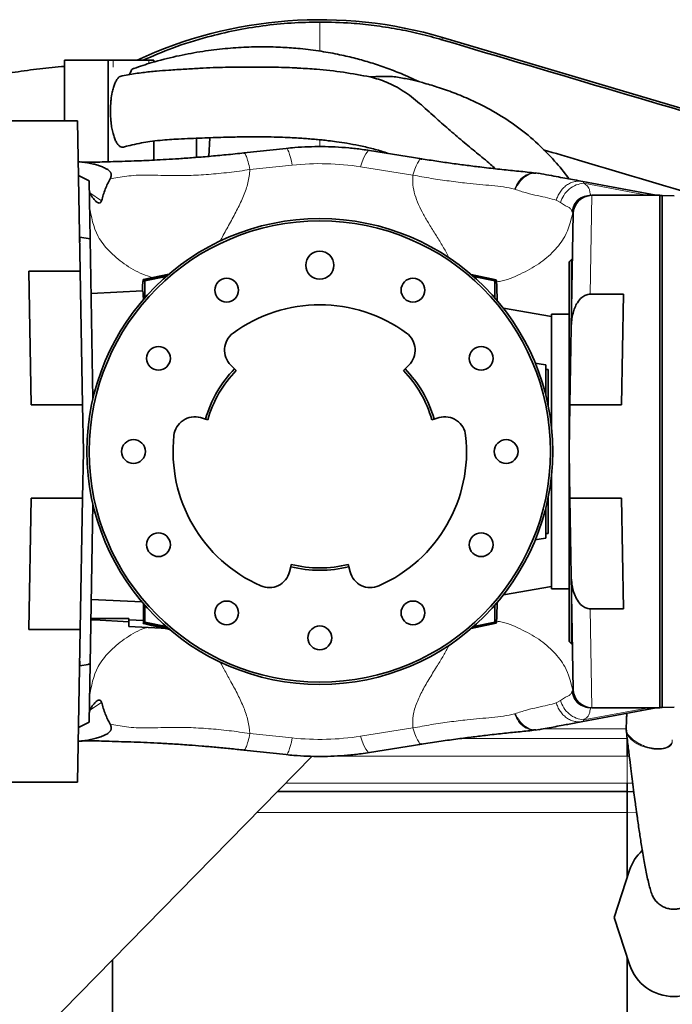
# Model space of a CAD drawing. Header units: millimetres. Extents: x 0 to 11920, y 0 to 8400.
# Tile 41 of 63: x 8011 to 8291, y 3929 to 4352. Entities that reach past the tile are written whole.
import ezdxf

# ---------------------------------------------------------------- set-up
doc = ezdxf.new("R2010")
doc.units = ezdxf.units.MM
doc.header["$LTSCALE"] = 20

msp = doc.modelspace()

# ---------------------------------------------------------------- linework, layer by layer
at = {"color": 8, "linetype": 'Continuous', "lineweight": 18}
for p, q in [((8192.68, 4344.33), (8192.39, 4343.36)), ((8051.19, 4334.58), (8051.19, 4331.58)), ((8066.59, 4333.15), (8066.59, 4334.58)), ((8139.97, 4297.48), (8139.97, 4300.42)), ((8128.16, 4289.55), (8109.96, 4287.62)), ((8179.9, 4285.26), (8157.47, 4288.8)), ((8223.82, 4279.14), (8223.51, 4279.24)), ((8280.39, 4276.71), (8253.23, 4281.75)), ((8041.22, 4277.66), (8046.27, 4274.28)), ((8243.29, 4273.49), (8241.51, 4274.45)), ((8256.75, 4276.58), (8256.07, 4234.13)), ((8256.27, 4276.71), (8256.39, 4276.58)), ((8257.8, 4276.71), (8280.39, 4276.71)), ((8248.45, 4269.32), (8248.23, 4269.77)), ((8075.15, 4242.73), (8064.21, 4240.39)), ((8074.39, 4242.08), (8074.39, 4242.26)), ((8215.64, 4240.31), (8204.94, 4242.6)), ((8205.55, 4242.08), (8205.55, 4242.26)), ((8256.07, 4099.04), (8256.75, 4056.58)), ((8204.94, 4090.56), (8215.64, 4092.85)), ((8074.39, 4091.09), (8074.39, 4090.9)), ((8205.55, 4091.09), (8205.55, 4090.9)), ((8248.23, 4063.39), (8248.45, 4063.84)), ((8046.27, 4058.89), (8041.22, 4055.5)), ((8241.51, 4058.71), (8243.29, 4059.68)), ((8223.51, 4053.92), (8223.82, 4054.02)), ((8253.23, 4051.42), (8280.39, 4056.45)), ((8256.39, 4056.58), (8256.27, 4056.45)), ((8280.39, 4056.45), (8257.8, 4056.45)), ((8109.96, 4045.54), (8128.16, 4043.62)), ((8157.47, 4044.37), (8179.9, 4047.9)), ((8271.55, 4047.58), (8236.41, 4047.58)), ((8200.86, 4043.42), (8271.97, 4043.42)), ((8137.01, 4035.74), (8136.69, 4035.74)), ((8271.97, 4035.74), (8142.92, 4035.74)), ((8271.97, 4035.74), (8271.97, 4024.18)), ((8272.88, 4035.73), (8271.97, 4035.74)), ((8125.36, 4024.18), (8271.97, 4024.18)), ((8271.97, 4024.18), (8274.33, 4024.14)), ((8271.97, 4011.58), (8113, 4011.58)), ((8276.02, 4011.51), (8271.97, 4011.58))]:
    msp.add_line(p, q, dxfattribs=at)
at = {"color": 7, "linetype": 'Continuous', "lineweight": 35}
for p, q in [((8453.16, 4267.09), (8192.68, 4344.33)), ((8030.35, 4334.58), (8049.14, 4334.58)), ((8030.35, 4308.58), (8030.35, 4334.58)), ((8051.19, 4334.58), (8049.14, 4334.58)), ((8049.14, 4290.97), (8049.14, 4334.58)), ((8051.19, 4334.58), (8066.59, 4334.58)), ((8068.64, 4334.58), (8066.59, 4334.58)), ((8068.64, 4334.58), (8068.64, 4333.76)), ((7998.97, 4308.58), (8035.99, 4308.58)), ((8035.99, 4308.58), (8037.12, 4244.07)), ((8068.64, 4299.86), (8068.64, 4291.68)), ((8086.97, 4301.08), (8086.97, 4292.86)), ((8092.33, 4293.3), (8092.75, 4301.29)), ((8125.54, 4296.73), (8107.34, 4294.81)), ((8183.79, 4292.28), (8161.36, 4295.82)), ((8107.35, 4294.69), (8107.54, 4294.63)), ((8183.77, 4292.16), (8183.49, 4292.13)), ((8036.4, 4285.08), (8040.94, 4282.77)), ((8041.38, 4257.86), (8040.94, 4282.77)), ((8232.68, 4286.1), (8231.76, 4286.11)), ((8234.03, 4285.99), (8232.7, 4286.21)), ((8252.93, 4282.52), (8284.43, 4276.68)), ((8285.97, 4276.58), (8256.75, 4276.58)), ((8284.4, 4276.68), (8284.97, 4276.61)), ((8285.97, 4056.58), (8285.97, 4276.58)), ((8286.97, 4276.55), (8285.97, 4276.48)), ((8286.97, 4276.55), (8286.97, 4056.62)), ((8292.17, 4276.37), (8286.97, 4276.55)), ((8247.9, 4219.85), (8248.76, 4268.72)), ((8036.9, 4258.65), (8036.87, 4258.65)), ((8041.38, 4257.86), (8036.9, 4258.65)), ((8036.9, 4258.65), (8036.9, 4256.62)), ((8041.38, 4257.86), (8042.58, 4189.26)), ((8247.97, 4249.08), (8246.97, 4248.08)), ((8248.41, 4249.08), (8247.97, 4249.08)), ((8247.97, 4249.08), (8247.97, 4223.87)), ((8246.97, 4248.08), (8246.97, 4085.08)), ((8014.97, 4244.07), (8037.12, 4244.07)), ((8015.97, 4186.58), (8014.97, 4244.07)), ((8038.12, 4186.58), (8037.12, 4244.07)), ((8075.17, 4242.74), (8064.19, 4240.4)), ((8064.49, 4240.17), (8064.21, 4240.39)), ((8064.49, 4240.17), (8074.39, 4242.26)), ((8064.49, 4239.44), (8064.49, 4240.17)), ((8074.24, 4241.94), (8064.78, 4239.93)), ((8064.89, 4239.84), (8064.78, 4239.93)), ((8064.78, 4239.93), (8064.78, 4239.45)), ((8073.98, 4241.72), (8064.89, 4239.84)), ((8215.66, 4240.32), (8204.93, 4242.61)), ((8215.46, 4240.17), (8205.55, 4242.26)), ((8205.7, 4241.94), (8215.16, 4239.93)), ((8205.96, 4241.72), (8215.06, 4239.84)), ((8215.06, 4239.84), (8215.16, 4239.93)), ((8215.16, 4239.93), (8215.16, 4239.45)), ((8215.46, 4240.17), (8215.64, 4240.31)), ((8215.46, 4239.44), (8215.46, 4240.17)), ((8064.78, 4239.45), (8064.49, 4239.44)), ((8064.89, 4239.84), (8064.89, 4232.63)), ((8215.06, 4239.84), (8215.06, 4232.63)), ((8215.16, 4239.45), (8215.46, 4239.44)), ((8063.89, 4235.57), (8041.79, 4234.42)), ((8270.3, 4234.13), (8256.07, 4234.13)), ((8270.3, 4234.13), (8269.47, 4186.58)), ((8239.47, 4224.49), (8218.78, 4228.14)), ((8246.97, 4225.58), (8239.47, 4225.58)), ((8239.47, 4176.57), (8239.47, 4225.58)), ((8247.32, 4186.58), (8247.9, 4219.85)), ((8103.38, 4202.11), (8101.77, 4203.67)), ((8103.38, 4202.11), (8104.1, 4201.41)), ((8175.84, 4201.41), (8176.56, 4202.11)), ((8178.17, 4203.67), (8176.56, 4202.11)), ((8232.5, 4204.52), (8234.97, 4204.08)), ((8236.97, 4203.73), (8234.97, 4204.08)), ((8236.97, 4203.73), (8236.97, 4201.63)), ((8236.97, 4201.78), (8237.97, 4201.78)), ((8236.97, 4201.63), (8236.97, 4190.89)), ((8237.97, 4201.78), (8237.97, 4186.48)), ((8038.12, 4186.58), (8015.97, 4186.58)), ((8038.12, 4186.58), (8038.47, 4166.58)), ((8246.97, 4166.58), (8247.32, 4186.58)), ((8247.32, 4186.58), (8269.47, 4186.58)), ((8088.75, 4181.12), (8090.91, 4180.51)), ((8189.03, 4180.51), (8191.19, 4181.12)), ((8091.87, 4180.23), (8090.91, 4180.51)), ((8189.03, 4180.51), (8188.07, 4180.23)), ((8038.47, 4166.58), (8038.12, 4146.58)), ((8247.32, 4146.58), (8246.97, 4166.58)), ((8239.47, 4107.58), (8239.47, 4156.6)), ((8014.99, 4090.21), (8015.97, 4146.58)), ((8015.97, 4146.58), (8038.12, 4146.58)), ((8037.14, 4090.21), (8038.12, 4146.58)), ((8042.58, 4143.91), (8041.38, 4075.39)), ((8237.97, 4146.68), (8237.97, 4131.38)), ((8269.47, 4146.58), (8247.32, 4146.58)), ((8247.9, 4113.31), (8247.32, 4146.58)), ((8269.47, 4146.58), (8270.3, 4099.04)), ((8236.97, 4142.27), (8236.97, 4131.54)), ((8236.97, 4131.54), (8236.97, 4129.44)), ((8236.97, 4131.38), (8237.97, 4131.38)), ((8234.97, 4129.08), (8232.5, 4128.65)), ((8236.97, 4129.44), (8234.97, 4129.08)), ((8127.5, 4117.13), (8127.74, 4118.1)), ((8152.2, 4118.1), (8152.45, 4117.13)), ((8127.5, 4117.13), (8126.95, 4114.95)), ((8152.99, 4114.95), (8152.45, 4117.13)), ((8248.76, 4064.44), (8247.9, 4113.31)), ((8247.97, 4109.29), (8247.97, 4084.08)), ((8218.78, 4105.02), (8239.47, 4108.67)), ((8239.47, 4107.58), (8246.97, 4107.58)), ((8063.76, 4102.1), (8041.86, 4103.01)), ((8064.31, 4101.2), (8064.24, 4094.03)), ((8064.89, 4100.54), (8064.89, 4093.32)), ((8215.06, 4100.54), (8215.06, 4093.32)), ((8256.07, 4099.04), (8270.3, 4099.04)), ((8043.21, 4094.29), (8041.71, 4094.37)), ((8043.21, 4094.96), (8041.72, 4095.03)), ((8043.21, 4094.96), (8057.97, 4094.96)), ((8043.21, 4094.29), (8043.21, 4094.96)), ((8057.97, 4093.52), (8043.21, 4094.29)), ((8057.97, 4093.52), (8057.97, 4094.96)), ((8064.24, 4094.03), (8057.97, 4094.31)), ((8057.97, 4093.52), (8057.97, 4091.52)), ((8064.49, 4093), (8064.15, 4092.73)), ((8064.78, 4093.72), (8064.49, 4093.73)), ((8064.49, 4093.73), (8064.49, 4093)), ((8064.49, 4093), (8074.39, 4090.9)), ((8064.78, 4093.24), (8064.78, 4093.72)), ((8064.89, 4093.32), (8064.78, 4093.24)), ((8074.24, 4091.22), (8064.78, 4093.24)), ((8064.89, 4093.32), (8073.98, 4091.45)), ((8204.93, 4090.55), (8215.66, 4092.85)), ((8215.46, 4093), (8205.55, 4090.9)), ((8205.7, 4091.22), (8215.16, 4093.24)), ((8215.06, 4093.32), (8205.96, 4091.45)), ((8215.06, 4093.32), (8215.16, 4093.24)), ((8215.16, 4093.72), (8215.46, 4093.73)), ((8215.16, 4093.24), (8215.16, 4093.72)), ((8215.46, 4093.73), (8215.46, 4093)), ((8215.46, 4093), (8215.64, 4092.85)), ((8037.14, 4090.21), (8014.99, 4090.21)), ((8037.14, 4090.21), (8035.99, 4024.58)), ((8057.97, 4091.52), (8071.9, 4090.79)), ((8071.9, 4090.82), (8072.06, 4090.79)), ((8246.97, 4085.08), (8247.97, 4084.08)), ((8247.97, 4084.08), (8248.41, 4084.08)), ((8036.9, 4076.54), (8036.9, 4074.51)), ((8036.9, 4074.51), (8040.47, 4075.14)), ((8040.47, 4075.2), (8040.47, 4075.14)), ((8040.94, 4050.4), (8041.38, 4075.39)), ((8041.38, 4075.39), (8041.27, 4075.37)), ((8036.87, 4074.51), (8036.9, 4074.51)), ((8284.43, 4056.48), (8252.93, 4050.64)), ((8285.97, 4056.58), (8256.75, 4056.58)), ((8286.97, 4056.62), (8285.97, 4056.69)), ((8292.17, 4056.8), (8286.97, 4056.62)), ((8036.4, 4048.08), (8040.94, 4050.4)), ((8231.76, 4047.06), (8232.68, 4047.07)), ((8232.7, 4046.96), (8234.03, 4047.17)), ((8271.55, 4047.57), (8271.59, 4046.57)), ((8107.34, 4038.36), (8125.54, 4036.44)), ((8107.54, 4038.53), (8107.35, 4038.47)), ((8161.36, 4037.35), (8183.79, 4040.88)), ((8183.49, 4041.04), (8183.77, 4041)), ((8136.7, 4035.75), (8010.97, 3907.58)), ((8271.97, 4035.74), (8271.97, 4035.74)), ((7998.97, 4024.58), (8035.99, 4024.58)), ((8121.82, 4020.58), (8271.97, 4020.58)), ((8271.97, 4024.18), (8271.97, 4024.18)), ((8271.97, 4020.58), (8274.8, 4020.53)), ((8271.97, 4011.58), (8271.97, 3983.77)), ((8271.97, 4011.58), (8271.97, 4011.58)), ((8272.96, 3986.8), (8266.35, 3966.58)), ((8266.35, 3966.58), (8272.96, 3946.36)), ((8050.97, 3948.36), (8050.97, 3918.06)), ((8271.97, 3949.39), (8271.97, 3921.58))]:
    msp.add_line(p, q, dxfattribs=at)
at = {"color": 8, "linetype": 'Continuous', "lineweight": 18, "flags": 128}
for points in [[(8125.54, 4296.73), (8125.66, 4296.72), (8125.96, 4296.49), (8126.29, 4295.98), (8126.64, 4295.19), (8127, 4294.14), (8127.38, 4292.84), (8127.77, 4291.31), (8128.16, 4289.55)], [(8161.36, 4295.82), (8161.18, 4295.82), (8160.73, 4295.62), (8160.25, 4295.14), (8159.73, 4294.38), (8159.19, 4293.35), (8158.63, 4292.07), (8158.05, 4290.55), (8157.47, 4288.8)], [(8128.16, 4043.62), (8127.77, 4041.86), (8127.38, 4040.32), (8127, 4039.02), (8126.64, 4037.97), (8126.29, 4037.19), (8125.96, 4036.68), (8125.66, 4036.45), (8125.54, 4036.44)], [(8157.47, 4044.37), (8158.05, 4042.62), (8158.63, 4041.09), (8159.19, 4039.81), (8159.73, 4038.79), (8160.25, 4038.03), (8160.73, 4037.55), (8161.18, 4037.35), (8161.36, 4037.35)]]:
    msp.add_lwpolyline(points, dxfattribs=at)
at = {"color": 7, "linetype": 'Continuous', "lineweight": 35, "flags": 128}
msp.add_lwpolyline([(8254.89, 4056.73), (8254.92, 4056.72), (8256.39, 4056.58)], dxfattribs=at)
at = {"color": 7, "linetype": 'Continuous', "lineweight": 35}
for centre, radius in [((8139.97, 4166.58), 100), ((8139.97, 4166.58), 99), ((8139.97, 4246.58), 6), ((8099.97, 4235.86), 5.1), ((8179.97, 4235.86), 5.1), ((8070.69, 4206.58), 5.1), ((8209.25, 4206.58), 5.1), ((8059.97, 4166.58), 5.1), ((8219.97, 4166.58), 5.1), ((8070.69, 4126.58), 5.1), ((8209.25, 4126.58), 5.1), ((8099.97, 4097.3), 5.1), ((8179.97, 4097.3), 5.1), ((8139.97, 4086.58), 5.1)]:
    msp.add_circle(centre, radius, dxfattribs=at)
for centre, radius, start, end in [((8139.97, 4166.58), 185.4, 73.4843, 115.0184), ((8256.75, 4268.58), 8, 90, 179), ((8285.52, 4282.58), 6, 259.5, 270), ((8139.97, 4166.58), 63, 53.75, 126.25), ((8108.04, 4210.13), 9, 126.25, 225.8441), ((8171.9, 4210.13), 9, 314.1559, 53.75), ((8139.97, 4166.58), 51, 135.8441, 164.1559), ((8139.97, 4166.58), 51, 15.8441, 44.1559), ((8139.97, 4166.58), 50, 135.8441, 164.1559), ((8139.97, 4166.58), 50, 15.8441, 44.1559), ((8086.29, 4172.46), 9, 74.1559, 173.75), ((8193.65, 4172.46), 9, 6.25, 105.8441), ((8139.97, 4166.58), 63, 173.75, 246.25), ((8139.97, 4166.58), 63, 293.75, 6.25), ((8139.97, 4166.58), 50, 255.8441, 284.1559), ((8118.22, 4117.16), 9, 246.25, 345.8441), ((8139.97, 4166.58), 51, 255.8441, 284.1559), ((8161.72, 4117.16), 9, 194.1559, 293.75), ((8256.75, 4064.58), 8, 181, 270), ((8285.52, 4050.58), 6, 90, 100.5), ((8291.97, 3980.58), 20, 132.9016, 161.8761), ((8291.97, 3952.58), 20, 198.1239, 341.8761)]:
    msp.add_arc(centre, radius, start, end, dxfattribs=at)
at = {"color": 8, "linetype": 'Continuous', "lineweight": 18}
for centre, radius, start, end in [((8256.4, 4268.6), 7.98, 90.0885, 174.8184), ((8280.56, 4276.74), 0.171, 188.5074, 247.1089), ((8256.41, 4064.57), 7.99, 185.1939, 259.0558), ((8280.56, 4056.43), 0.171, 112.8911, 171.4926)]:
    msp.add_arc(centre, radius, start, end, dxfattribs=at)
for centre, major_axis, ratio, start_param, end_param in [((8139.97, 4177.36), (0, 112.81), 0.998128, 6.127187, 6.388264), ((8142.85, 4282.58), (141.63, -5.91), 0.003663, 6.042519, 6.308889), ((8142.85, 4050.58), (141.63, 5.91), 0.003663, 6.257482, 6.523851), ((8139.97, 4155.8), (0, 112.81), 0.998128, 3.036514, 3.297591)]:
    msp.add_ellipse(centre, major_axis=major_axis, ratio=ratio, start_param=start_param, end_param=end_param, dxfattribs=at)
at = {"color": 7, "linetype": 'Continuous', "lineweight": 35}
for centre, major_axis, ratio, start_param, end_param in [((8064.2, 4184.16), (-0.01, 56.24), 0.017077, 6.269354, 6.700614), ((8073.97, 4242.03), (8, 1.7), 0.017073, 1.47904, 1.514806), ((8205.97, 4242.03), (8, -1.7), 0.017073, 1.626786, 1.662552), ((8215.64, 4184.08), (0.01, 56.24), 0.017091, 5.710315, 6.29703), ((8063.89, 4166.58), (0, 68.99), 0.017455, 5.956477, 6.2841), ((8215.64, 4149.09), (-0.01, 56.24), 0.017091, 3.127748, 3.714463), ((8063.89, 4166.58), (0, 75.37), 0.017455, 3.342348, 3.416012), ((7785.97, 4151.59), (286.11, -60.8), 0.003516, 6.27282, 6.519935), ((8113.97, 4081.64), (44, -9.36), 0.017073, 2.642561, 2.835799), ((8073.97, 4091.14), (8, -1.7), 0.017073, 4.768379, 4.804145), ((8205.97, 4091.14), (8, 1.7), 0.017073, 4.620633, 4.656399), ((7699.07, 4043.42), (572.9, 0), 0.017455, 6.283114, 6.283185), ((8271.89, 4011.58), (0.08, 9), 0.008726, 4.712617, 6.283185)]:
    msp.add_ellipse(centre, major_axis=major_axis, ratio=ratio, start_param=start_param, end_param=end_param, dxfattribs=at)
for points, knots in [([(8064.18, 4334.58), (8068.34, 4336.39), (8077.35, 4340.3), (8090.59, 4344.39), (8103.55, 4347.47), (8115.52, 4349.46), (8127.68, 4350.73), (8135.87, 4350.89), (8139.97, 4350.97)], [0, 0, 0, 0, 0.174217, 0.376812, 0.530914, 0.685679, 0.842491, 1, 1, 1, 1]), ([(8139.97, 4350.97), (8144.48, 4350.87), (8152.26, 4350.71), (8163.3, 4349.57), (8173.07, 4348.06), (8182.8, 4346.04), (8189.19, 4344.26), (8192.39, 4343.36)], [0, 0, 0, 0, 0.254207, 0.439311, 0.625754, 0.812198, 1, 1, 1, 1]), ([(8192.39, 4343.36), (8217.38, 4335.96), (8267.35, 4321.15), (8335.76, 4300.91), (8385.32, 4286.27), (8416.06, 4277.18), (8434.5, 4271.72), (8446.78, 4268.1), (8452.92, 4266.29)], [0, 0, 0, 0, 0.287648, 0.575293, 0.787632, 0.858432, 0.929232, 1, 1, 1, 1]), ([(8182.42, 4325.38), (8179.91, 4326.55), (8175.29, 4328.72), (8168.41, 4331.37), (8161.91, 4333.54), (8155.28, 4335.42), (8148.17, 4337.09), (8140.21, 4338.54), (8132.05, 4339.57), (8123.85, 4340.18), (8115.78, 4340.4), (8107.14, 4340.21), (8097.96, 4339.52), (8088.27, 4338.26), (8078.14, 4336.3), (8068.66, 4333.94), (8062.7, 4331.92), (8060.15, 4331.05)], [0, 0, 0, 0, 0.065008, 0.119533, 0.173297, 0.226334, 0.282059, 0.345873, 0.417913, 0.477394, 0.541581, 0.610504, 0.684186, 0.762646, 0.845894, 0.933931, 1, 1, 1, 1]), ([(8030.35, 4331.94), (8026.79, 4331.62), (8019.67, 4330.97), (8009.42, 4329.52), (7999.87, 4327.9), (7991.35, 4326.22), (7983.9, 4324.59), (7977.65, 4323.1), (7972.56, 4321.83), (7968.47, 4320.76), (7965.11, 4319.85), (7962.38, 4319.09), (7960.11, 4318.45), (7957.9, 4317.81), (7955.22, 4317.02), (7951.78, 4315.99), (7947.53, 4314.67), (7942.53, 4313.06), (7936.96, 4311.21), (7929.61, 4308.65), (7920.94, 4305.48), (7911.27, 4301.71), (7902.2, 4297.97), (7893.73, 4294.3), (7884.33, 4290.03), (7873.5, 4284.83), (7860.79, 4278.3), (7850.21, 4272.46), (7842.1, 4267.74), (7836.96, 4264.65), (7832.4, 4261.83), (7828.56, 4259.39), (7825.42, 4257.36), (7823.01, 4255.78), (7821.13, 4254.52), (7819.37, 4253.34), (7817.3, 4251.93), (7814.69, 4250.12), (7811.54, 4247.91), (7807.87, 4245.27), (7803.75, 4242.22), (7796.25, 4236.51), (7785.94, 4228.14), (7773.82, 4217.23), (7763.05, 4206.5), (7753.39, 4195.82), (7744.31, 4184.56), (7735.76, 4172.43), (7728.32, 4160.1), (7722.06, 4147.75), (7716.9, 4135.57), (7712.53, 4122.92), (7708.99, 4109.9), (7706.27, 4096.58), (7704.45, 4083.74), (7703.37, 4071.43), (7702.88, 4059.75), (7702.89, 4048.28), (7703.27, 4038.6), (7703.79, 4030.84), (7704.31, 4024.84), (7704.9, 4019.22), (7705.53, 4014.02), (7706.09, 4009.92), (7706.5, 4007.03), (7706.75, 4005.42), (7706.94, 4004.14), (7707.18, 4002.61), (7707.56, 4000.3), (7708.12, 3997.02), (7708.87, 3992.79), (7709.87, 3987.6), (7711.14, 3981.42), (7712.72, 3974.24), (7714.66, 3966.07), (7716.98, 3956.96), (7719.72, 3946.94), (7722.86, 3936.1), (7726.44, 3924.51), (7729.71, 3914.39), (7731.84, 3908.15), (7732.59, 3905.99)], [0, 0, 0, 0, 0.017517, 0.034995, 0.051026, 0.065464, 0.078182, 0.089071, 0.097566, 0.104475, 0.110302, 0.115061, 0.118735, 0.122153, 0.126608, 0.13274, 0.140181, 0.148952, 0.159077, 0.169718, 0.188044, 0.20545, 0.221883, 0.237298, 0.251847, 0.273695, 0.297605, 0.323532, 0.334256, 0.344565, 0.353508, 0.361081, 0.367289, 0.372137, 0.375499, 0.378558, 0.382727, 0.388017, 0.394422, 0.401934, 0.410544, 0.419946, 0.448839, 0.476461, 0.500464, 0.523535, 0.546873, 0.570814, 0.595254, 0.615914, 0.636817, 0.657853, 0.67891, 0.700032, 0.721276, 0.739252, 0.757369, 0.775457, 0.792295, 0.802133, 0.811397, 0.820091, 0.828214, 0.835621, 0.839202, 0.841692, 0.843125, 0.845198, 0.848839, 0.85394, 0.860556, 0.868687, 0.878333, 0.88971, 0.90265, 0.917143, 0.933172, 0.950707, 0.969354, 0.989357, 1, 1, 1, 1]), ([(8130.87, 4331.2), (8130.31, 4331.23), (8128.3, 4331.35), (8124.59, 4331.47), (8119.48, 4331.6), (8113.59, 4331.66), (8106.83, 4331.66), (8100.32, 4331.58), (8094.13, 4331.4), (8088.31, 4331.13), (8081.9, 4330.74), (8075.66, 4330.34), (8069.58, 4329.9), (8063.74, 4329.29), (8058.57, 4328.53), (8055.4, 4327.87), (8054.29, 4327.64)], [0, 0, 0, 0, 0.021635, 0.07777, 0.143304, 0.219139, 0.306424, 0.40664, 0.47605, 0.550436, 0.631401, 0.721897, 0.789662, 0.866033, 0.95302, 1, 1, 1, 1]), ([(8060.14, 4331.06), (8060.09, 4331.06), (8059.66, 4331.08), (8058.97, 4330.22), (8058.48, 4328.96), (8058.26, 4328.41)], [0, 0, 0, 0, 0.081346, 0.594493, 1, 1, 1, 1]), ([(8130.87, 4331.19), (8133.44, 4331.04), (8139.84, 4330.66), (8150.13, 4329.53), (8157.81, 4328.11), (8161.66, 4327.4)], [0, 0, 0, 0, 0.250238, 0.624255, 1, 1, 1, 1]), ([(8054.29, 4327.66), (8054.28, 4327.66), (8053.99, 4327.58), (8053.44, 4327.04), (8052.66, 4326.02), (8051.96, 4324.61), (8051.34, 4322.86), (8050.76, 4320.57), (8050.42, 4318.41), (8050.17, 4315.97), (8050.05, 4313.73), (8050.08, 4310.93), (8050.21, 4309.02), (8050.41, 4307.17), (8050.67, 4305.37), (8051.16, 4303.16), (8051.77, 4301.19), (8052.48, 4299.58), (8053.27, 4298.34), (8054.12, 4297.52), (8054.99, 4297.18), (8055.66, 4297.17), (8056.03, 4297.4), (8056.11, 4297.46)], [0, 0, 0, 0, 0.0010987, 0.0541874, 0.1056123, 0.158509, 0.2103056, 0.2635648, 0.3373654, 0.3590639, 0.4242537, 0.4788632, 0.5350623, 0.54673, 0.6013046, 0.6574532, 0.7120307, 0.7682197, 0.8222442, 0.8779101, 0.9306413, 0.984982, 1, 1, 1, 1]), ([(8161.66, 4327.4), (8163.25, 4327.5), (8166.46, 4327.68), (8171.56, 4327.68), (8174.95, 4327.02), (8176.8, 4326.66)], [0, 0, 0, 0, 0.309948, 0.623873, 1, 1, 1, 1]), ([(8161.66, 4327.4), (8164, 4326.74), (8167.66, 4325.69), (8172.29, 4323.51), (8175.86, 4321.4), (8179.34, 4318.9), (8182.73, 4316.13), (8186.05, 4313.2), (8190.18, 4309.48), (8195.21, 4304.96), (8201.22, 4299.85), (8207.27, 4294.85), (8212.06, 4290.98), (8214.67, 4288.61), (8215.37, 4287.98)], [0, 0, 0, 0, 0.113838, 0.178203, 0.243077, 0.309417, 0.376303, 0.440661, 0.505417, 0.61857, 0.732725, 0.845731, 0.958892, 1, 1, 1, 1]), ([(8247.03, 4283.62), (8246.94, 4283.74), (8245.06, 4286.43), (8240.37, 4291.88), (8232.8, 4299.67), (8223.88, 4306.84), (8214.47, 4312.84), (8205.62, 4317.31), (8197.6, 4320.63), (8190.69, 4323.04), (8185.4, 4324.6), (8181.74, 4325.56), (8179.34, 4326.16), (8177.7, 4326.53), (8176.82, 4326.73)], [0, 0, 0, 0, 0.005193, 0.115633, 0.252372, 0.387753, 0.519847, 0.647831, 0.740976, 0.83053, 0.910717, 0.939499, 0.967043, 1, 1, 1, 1]), ([(8056.13, 4297.4), (8057.21, 4297.68), (8059.58, 4298.31), (8063.24, 4299.06), (8067.25, 4299.73), (8071.27, 4300.2), (8075.39, 4300.52), (8079.75, 4300.77), (8084.35, 4300.99), (8089.25, 4301.17), (8094, 4301.33), (8098.45, 4301.47), (8103.76, 4301.63), (8109.7, 4301.74), (8116.04, 4301.72), (8121.43, 4301.59), (8125.99, 4301.41), (8129.73, 4301.22), (8132.88, 4301.02), (8135.67, 4300.81), (8138.34, 4300.59), (8140.98, 4300.33), (8143.91, 4300.01), (8147.47, 4299.56), (8151.85, 4298.89), (8156.93, 4297.95), (8162.35, 4296.68), (8166.56, 4295.54), (8168.84, 4294.73), (8169.33, 4294.56)], [0, 0, 0, 0, 0.030951, 0.067992, 0.100761, 0.139382, 0.175446, 0.211065, 0.259364, 0.305105, 0.346769, 0.38501, 0.420445, 0.4839, 0.538439, 0.584951, 0.624188, 0.656958, 0.682005, 0.706061, 0.729169, 0.751371, 0.774422, 0.805297, 0.843748, 0.888449, 0.937966, 0.986692, 1, 1, 1, 1]), ([(8161.36, 4295.82), (8160.29, 4295.98), (8157.31, 4296.42), (8152.39, 4296.97), (8146.59, 4297.37), (8140.79, 4297.53), (8134.99, 4297.44), (8129.9, 4297.16), (8126.76, 4296.85), (8125.54, 4296.73)], [0, 0, 0, 0, 0.090637, 0.252726, 0.414162, 0.57522, 0.73619, 0.897324, 1, 1, 1, 1]), ([(8235.96, 4296.14), (8240.98, 4294.65), (8261.43, 4288.59), (8297.29, 4277.95), (8343.55, 4264.25), (8378.34, 4253.9), (8399.7, 4247.6), (8407.61, 4245.22), (8413.73, 4243.53), (8419.72, 4240.79), (8425.29, 4237), (8430.19, 4232.28), (8434.2, 4226.86), (8437.26, 4220.79), (8439.22, 4214.43), (8440.08, 4207.89), (8439.91, 4199.25), (8439.97, 4192.52), (8439.97, 4187.95), (8439.97, 4187.71)], [0, 0, 0, 0, 0.062237, 0.25356, 0.444847, 0.636139, 0.685275, 0.709843, 0.734413, 0.760744, 0.787838, 0.81417, 0.841265, 0.867584, 0.894667, 0.919939, 0.945664, 0.99721, 1, 1, 1, 1]), ([(8049.92, 4283.64), (8050.1, 4284.01), (8050.35, 4284.52), (8050.42, 4285.33), (8050.35, 4285.79), (8050.21, 4286.18), (8049.98, 4286.59), (8049.53, 4287.11), (8048.98, 4287.55), (8048.46, 4287.89), (8047.57, 4288.4), (8046.26, 4288.96), (8044.51, 4289.55), (8041.66, 4290.3), (8038.85, 4290.86), (8036.8, 4290.9), (8036.3, 4290.91)], [0, 0, 0, 0, 0.08941, 0.123282, 0.151365, 0.167126, 0.182588, 0.215321, 0.25462, 0.277744, 0.303478, 0.403919, 0.497892, 0.604873, 0.903399, 1, 1, 1, 1]), ([(8107.52, 4294.77), (8104.91, 4294.5), (8099.77, 4293.97), (8092.46, 4293.3), (8085.68, 4292.75), (8079.5, 4292.3), (8073.94, 4291.95), (8068.96, 4291.69), (8064.43, 4291.49), (8059.79, 4291.32), (8055.08, 4291.17), (8050.03, 4290.99), (8045.34, 4290.85), (8041.38, 4290.81), (8038.8, 4290.82), (8037.82, 4290.88), (8037.69, 4290.89)], [0, 0, 0, 0, 0.0790683, 0.1559512, 0.2315605, 0.3053342, 0.3760533, 0.4441313, 0.5107256, 0.5758401, 0.6602846, 0.7430003, 0.8248175, 0.9062472, 0.9866916, 1, 1, 1, 1]), ([(8231.77, 4286.25), (8229.33, 4286.51), (8224.54, 4287.01), (8217.35, 4287.74), (8210.29, 4288.54), (8203.42, 4289.39), (8196.99, 4290.25), (8190.35, 4291.2), (8185.78, 4291.91), (8183.52, 4292.26)], [0, 0, 0, 0, 0.176338, 0.346426, 0.516654, 0.642379, 0.764666, 0.883441, 1, 1, 1, 1]), ([(8049.92, 4283.64), (8049.19, 4282.19), (8047.72, 4279.28), (8046.75, 4275.95), (8046.27, 4274.28)], [0, 0, 0, 0, 0.498366, 1, 1, 1, 1]), ([(8234.04, 4286.02), (8235.5, 4285.75), (8238.49, 4285.2), (8242.44, 4284.47), (8246.08, 4283.79), (8249.54, 4283.15), (8251.75, 4282.74), (8252.93, 4282.52)], [0, 0, 0, 0, 0.189711, 0.389469, 0.579995, 0.775125, 1, 1, 1, 1]), ([(8043.66, 4274.17), (8043.26, 4274.62), (8042.45, 4275.54), (8041.64, 4276.72), (8041.12, 4277.76), (8041.05, 4278.31), (8041.02, 4278.58)], [0, 0, 0, 0, 0.244256, 0.490787, 0.744318, 1, 1, 1, 1]), ([(8046.27, 4274.28), (8046.16, 4274.02), (8045.92, 4273.41), (8045.31, 4273.21), (8044.66, 4273.36), (8044.11, 4273.72), (8043.79, 4274.04), (8043.66, 4274.17)], [0, 0, 0, 0, 0.177319, 0.421073, 0.639045, 0.857519, 1, 1, 1, 1]), ([(8256.07, 4234.13), (8255.41, 4234.05), (8254.11, 4233.89), (8252.15, 4232.6), (8250.58, 4230.68), (8249.4, 4228.32), (8248.58, 4225.78), (8248.04, 4222.94), (8247.95, 4220.88), (8247.9, 4219.85)], [0, 0, 0, 0, 0.108561, 0.216358, 0.382298, 0.518813, 0.655625, 0.827731, 1, 1, 1, 1]), ([(8247.9, 4113.31), (8247.97, 4111.98), (8248.12, 4109.27), (8249.04, 4105.67), (8250.46, 4102.63), (8252.15, 4100.58), (8254.11, 4099.28), (8255.42, 4099.12), (8256.07, 4099.04)], [0, 0, 0, 0, 0.22365, 0.453115, 0.617039, 0.78193, 0.891557, 1, 1, 1, 1]), ([(8041.27, 4075.37), (8041.18, 4075.35), (8041, 4075.32), (8040.76, 4075.27), (8040.58, 4075.23), (8040.48, 4075.21), (8040.48, 4075.2), (8040.47, 4075.2)], [0, 0, 0, 0, 0.219127, 0.438422, 0.657107, 0.872917, 1, 1, 1, 1]), ([(8043.66, 4059), (8043.26, 4058.54), (8042.45, 4057.62), (8041.64, 4056.44), (8041.12, 4055.4), (8041.05, 4054.86), (8041.02, 4054.59)], [0, 0, 0, 0, 0.244256, 0.490787, 0.744318, 1, 1, 1, 1]), ([(8043.66, 4059), (8043.88, 4059.21), (8044.32, 4059.64), (8045.03, 4059.94), (8045.67, 4059.87), (8046.09, 4059.46), (8046.22, 4059.02), (8046.27, 4058.89)], [0, 0, 0, 0, 0.246875, 0.493265, 0.725888, 0.91658, 1, 1, 1, 1]), ([(8049.92, 4049.53), (8049.19, 4050.98), (8047.72, 4053.89), (8046.75, 4057.22), (8046.27, 4058.89)], [0, 0, 0, 0, 0.498366, 1, 1, 1, 1]), ([(8271.76, 4054.13), (8271.74, 4053.48), (8271.68, 4051.27), (8271.59, 4049.14), (8271.52, 4047.63)], [0, 0, 0, 0, 0.29352, 1, 1, 1, 1]), ([(8252.93, 4050.64), (8251.94, 4050.46), (8250.06, 4050.11), (8247.22, 4049.58), (8244.3, 4049.05), (8241.17, 4048.46), (8237.73, 4047.83), (8235.25, 4047.37), (8234.04, 4047.14)], [0, 0, 0, 0, 0.189378, 0.358576, 0.507785, 0.679175, 0.843021, 1, 1, 1, 1]), ([(8036.3, 4042.2), (8036.8, 4042.23), (8038.12, 4042.31), (8040.28, 4042.62), (8042.32, 4043.04), (8043.87, 4043.44), (8044.92, 4043.75), (8045.95, 4044.11), (8046.98, 4044.51), (8047.97, 4044.98), (8048.84, 4045.5), (8049.54, 4046.06), (8049.98, 4046.58), (8050.21, 4046.99), (8050.35, 4047.37), (8050.42, 4047.84), (8050.35, 4048.64), (8050.1, 4049.16), (8049.92, 4049.53)], [0, 0, 0, 0, 0.095602, 0.248889, 0.396036, 0.461376, 0.522031, 0.578101, 0.639642, 0.696721, 0.745362, 0.784555, 0.81724, 0.832691, 0.848444, 0.876543, 0.91045, 1, 1, 1, 1]), ([(8183.52, 4040.9), (8186.07, 4041.3), (8191.16, 4042.09), (8198.37, 4043.1), (8205.04, 4043.98), (8211.79, 4044.8), (8218.48, 4045.54), (8225.16, 4046.22), (8229.56, 4046.68), (8231.77, 4046.91)], [0, 0, 0, 0, 0.131608, 0.26196, 0.391299, 0.517328, 0.681665, 0.84046, 1, 1, 1, 1]), ([(8271.55, 4046.81), (8271.81, 4044.58), (8272.31, 4040.35), (8273.02, 4034.53), (8273.65, 4029.47), (8274.26, 4024.7), (8274.83, 4020.33), (8275.34, 4016.45), (8275.74, 4013.49), (8276.05, 4011.23), (8276.38, 4008.9), (8276.77, 4006.21), (8277.21, 4003.2), (8277.65, 4000.24), (8278.12, 3997.23), (8278.66, 3993.93), (8279.23, 3990.62), (8279.82, 3987.42), (8280.43, 3984.41), (8281.08, 3981.52), (8281.78, 3978.81), (8282.25, 3977.42), (8282.49, 3976.7)], [0, 0, 0, 0, 0.064397, 0.122272, 0.174006, 0.219921, 0.272924, 0.316408, 0.350755, 0.376248, 0.397346, 0.436395, 0.477617, 0.514962, 0.557537, 0.607016, 0.665728, 0.71946, 0.779392, 0.845815, 0.919157, 1, 1, 1, 1]), ([(8037.68, 4042.28), (8037.77, 4042.29), (8038.64, 4042.34), (8040.87, 4042.36), (8044.26, 4042.34), (8048.46, 4042.24), (8053.46, 4042.05), (8058.77, 4041.89), (8064.29, 4041.69), (8070.18, 4041.42), (8076.6, 4041.06), (8083.04, 4040.62), (8089.33, 4040.13), (8095.23, 4039.62), (8101.3, 4039.05), (8105.45, 4038.61), (8107.52, 4038.4)], [0, 0, 0, 0, 0.009148, 0.082516, 0.154286, 0.223894, 0.313848, 0.40147, 0.488108, 0.574099, 0.65929, 0.745409, 0.810148, 0.874134, 0.937277, 1, 1, 1, 1]), ([(8271.97, 4035.74), (8271.97, 4036.2), (8271.96, 4037.43), (8271.96, 4040.05), (8271.97, 4042.3), (8271.97, 4043.42)], [0, 0, 0, 0, 0.230467, 0.615234, 1, 1, 1, 1]), ([(8125.54, 4036.44), (8126.61, 4036.33), (8129.6, 4036.03), (8134.54, 4035.74), (8140.34, 4035.63), (8146.14, 4035.77), (8151.93, 4036.16), (8157, 4036.7), (8160.13, 4037.17), (8161.36, 4037.35)], [0, 0, 0, 0, 0.089982, 0.251309, 0.412326, 0.573313, 0.734504, 0.896142, 1, 1, 1, 1]), ([(8286.35, 4038.93), (8285.58, 4038.9), (8284.28, 4038.85), (8282.85, 4039.07), (8282.27, 4039.17)], [0, 0, 0, 0, 0.589934, 1, 1, 1, 1]), ([(8271.97, 4020.58), (8271.97, 4020.62), (8271.96, 4020.74), (8271.96, 4021.81), (8271.97, 4023.39), (8271.97, 4024.18)], [0, 0, 0, 0, 0.230467, 0.615234, 1, 1, 1, 1]), ([(8300, 3985.88), (8300.31, 3985.44), (8300.98, 3984.46), (8301.61, 3982.7), (8301.95, 3980.76), (8301.89, 3978.78), (8301.44, 3976.86), (8300.63, 3975.06), (8299.49, 3973.46), (8298.05, 3972.11), (8296.38, 3971.06), (8294.54, 3970.36), (8292.6, 3970.03), (8290.63, 3970.1), (8288.7, 3970.53), (8286.91, 3971.35), (8285.3, 3972.49), (8283.95, 3973.93), (8283, 3975.36), (8282.66, 3976.35), (8282.54, 3976.72)], [0, 0, 0, 0, 0.046882, 0.104312, 0.162084, 0.219625, 0.276964, 0.334412, 0.391748, 0.449132, 0.506491, 0.563838, 0.621244, 0.678579, 0.736058, 0.793529, 0.850955, 0.908359, 0.965759, 1, 1, 1, 1])]:
    msp.add_open_spline(points, degree=3, knots=knots, dxfattribs=at)
at = {"color": 8, "linetype": 'Continuous', "lineweight": 18}
for points, knots in [([(8139.97, 4350.97), (8139.97, 4350.12), (8139.97, 4348.45), (8139.97, 4345.9), (8139.97, 4343.37), (8139.97, 4340.91), (8139.97, 4339.26), (8139.97, 4338.48)], [0, 0, 0, 0, 0.212617, 0.420349, 0.62318, 0.821104, 1, 1, 1, 1]), ([(8107.54, 4294.63), (8107.61, 4294.63), (8107.87, 4294.61), (8108.43, 4293.39), (8109.17, 4291.13), (8109.7, 4288.79), (8109.96, 4287.62)], [0, 0, 0, 0, 0.113798, 0.409198, 0.704599, 1, 1, 1, 1]), ([(8183.49, 4292.13), (8183.39, 4292.13), (8183, 4292.14), (8182.17, 4290.97), (8181.07, 4288.75), (8180.29, 4286.42), (8179.9, 4285.26)], [0, 0, 0, 0, 0.113952, 0.409301, 0.704651, 1, 1, 1, 1]), ([(8109.96, 4287.62), (8106.96, 4287.2), (8100.91, 4286.35), (8092.11, 4285.52), (8083.62, 4285.03), (8076.39, 4285.02), (8070.42, 4285.16), (8065.56, 4285.27), (8061.03, 4285.25), (8056.97, 4284.77), (8053.23, 4284.13), (8051.03, 4283.8), (8049.92, 4283.64)], [0, 0, 0, 0, 0.119727, 0.24129, 0.365023, 0.488019, 0.571372, 0.655521, 0.740239, 0.826025, 0.912698, 1, 1, 1, 1]), ([(8109.96, 4287.62), (8109.75, 4285.74), (8109.32, 4281.93), (8107.29, 4276.29), (8104.67, 4270.67), (8101.63, 4265.06), (8099.03, 4260.49), (8097.63, 4257.75), (8097.2, 4256.91)], [0, 0, 0, 0, 0.175997, 0.3560769, 0.5406027, 0.7282221, 0.9166838, 1, 1, 1, 1]), ([(8195.47, 4249.64), (8195.31, 4250), (8194.46, 4251.89), (8192.47, 4255.22), (8189.73, 4259.69), (8186.97, 4264.06), (8184.44, 4268.35), (8182.31, 4272.57), (8180.71, 4276.79), (8179.79, 4281.03), (8179.86, 4283.86), (8179.9, 4285.26)], [0, 0, 0, 0, 0.030063, 0.158218, 0.288213, 0.418437, 0.539936, 0.659004, 0.774999, 0.888154, 1, 1, 1, 1]), ([(8223.51, 4279.24), (8221.99, 4279.58), (8218.97, 4280.26), (8213.92, 4280.77), (8208.63, 4281.23), (8202.52, 4281.82), (8195.6, 4282.69), (8187.83, 4283.79), (8182.53, 4284.77), (8179.9, 4285.26)], [0, 0, 0, 0, 0.130135, 0.257244, 0.383181, 0.510387, 0.67801, 0.840084, 1, 1, 1, 1]), ([(8231.76, 4286.11), (8231.4, 4286.13), (8230.06, 4286.21), (8227.76, 4285.01), (8225.22, 4282.67), (8224.07, 4280.36), (8223.51, 4279.24)], [0, 0, 0, 0, 0.111569, 0.412603, 0.713637, 1, 1, 1, 1]), ([(8234.04, 4286.02), (8233.1, 4286.08), (8231.18, 4286.2), (8228.26, 4284.84), (8225.64, 4282.48), (8224.42, 4280.24), (8223.82, 4279.14)], [0, 0, 0, 0, 0.24402, 0.5, 0.75598, 1, 1, 1, 1]), ([(8252.93, 4282.52), (8252.36, 4282.59), (8251.21, 4282.74), (8249.4, 4282.52), (8247.6, 4281.93), (8245.88, 4280.95), (8244.34, 4279.63), (8243.08, 4278.04), (8242.1, 4276.31), (8241.71, 4275.06), (8241.51, 4274.45)], [0, 0, 0, 0, 0.117462, 0.241155, 0.369381, 0.5, 0.630619, 0.758845, 0.882538, 1, 1, 1, 1]), ([(8252.93, 4282.52), (8253.03, 4282.47), (8253.24, 4282.38), (8253.24, 4281.96), (8253.23, 4281.75)], [0, 0, 0, 0, 0.507453, 1, 1, 1, 1]), ([(8241.51, 4274.45), (8240.32, 4274.81), (8237.93, 4275.53), (8233.52, 4276.4), (8228.77, 4277.5), (8225.47, 4278.59), (8223.82, 4279.14)], [0, 0, 0, 0, 0.2503141, 0.4994103, 0.7486056, 1, 1, 1, 1]), ([(8243.29, 4273.49), (8243.71, 4274.55), (8244.57, 4276.73), (8246.99, 4279.37), (8249.98, 4281.23), (8252.17, 4281.58), (8253.23, 4281.75)], [0, 0, 0, 0, 0.243528, 0.5, 0.756472, 1, 1, 1, 1]), ([(8253.23, 4281.75), (8253.57, 4281.54), (8254.27, 4281.11), (8254.98, 4280.43), (8255.48, 4279.72), (8255.72, 4279.11), (8255.84, 4278.57), (8255.93, 4278.06), (8256.02, 4277.55), (8256.12, 4277.1), (8256.22, 4276.83), (8256.27, 4276.71)], [0, 0, 0, 0, 0.12582, 0.262161, 0.410008, 0.543078, 0.626121, 0.732731, 0.841119, 0.929949, 1, 1, 1, 1]), ([(8248.23, 4269.77), (8248.45, 4270.67), (8248.9, 4272.54), (8250.82, 4274.85), (8253.39, 4276.42), (8255.33, 4276.62), (8256.27, 4276.71)], [0, 0, 0, 0, 0.241532, 0.5, 0.758468, 1, 1, 1, 1]), ([(8068.16, 4241.24), (8066.73, 4241.71), (8062.24, 4243.2), (8055.77, 4247.05), (8049.28, 4252.52), (8043.01, 4260.61), (8041.87, 4267.38), (8041.14, 4271.78)], [0, 0, 0, 0, 0.0879073, 0.277871, 0.4678347, 0.6539173, 1, 1, 1, 1]), ([(8248.23, 4269.77), (8248.04, 4270.18), (8247.66, 4270.99), (8246.55, 4271.58), (8245.06, 4272.25), (8243.88, 4273.07), (8243.29, 4273.49)], [0, 0, 0, 0, 0.255004, 0.506703, 0.754171, 1, 1, 1, 1]), ([(8248.62, 4269.14), (8247.77, 4265.66), (8246.34, 4259.83), (8240.66, 4252.54), (8234.22, 4246.97), (8226.17, 4242.71), (8219.77, 4239.84), (8215.85, 4239.42), (8215.22, 4239.35)], [0, 0, 0, 0, 0.260652, 0.435334, 0.61366, 0.791986, 0.966668, 1, 1, 1, 1]), ([(8248.62, 4269.14), (8248.62, 4269.14), (8248.58, 4269.2), (8248.52, 4269.26), (8248.45, 4269.32)], [0, 0, 0, 0, 0.0000218, 1, 1, 1, 1]), ([(8248.76, 4268.72), (8248.76, 4268.72), (8248.76, 4268.86), (8248.71, 4269), (8248.62, 4269.14), (8248.62, 4269.14)], [0, 0, 0, 0, 0.000011, 0.999989, 1, 1, 1, 1]), ([(8248.62, 4064.02), (8247.77, 4067.51), (8246.34, 4073.34), (8240.66, 4080.62), (8234.22, 4086.2), (8226.17, 4090.44), (8220, 4093.26), (8216.32, 4093.69), (8215.93, 4093.73)], [0, 0, 0, 0, 0.2639795, 0.4408909, 0.6214921, 0.8020933, 0.9790047, 1, 1, 1, 1]), ([(8041.14, 4061.39), (8041.87, 4065.79), (8043.01, 4072.55), (8049.27, 4080.65), (8055.79, 4086.09), (8061.53, 4089.63), (8065.22, 4090.89), (8065.86, 4091.11)], [0, 0, 0, 0, 0.36351, 0.558962, 0.758491, 0.958021, 1, 1, 1, 1]), ([(8179.9, 4047.9), (8179.88, 4049.69), (8179.83, 4053.31), (8181.47, 4058.72), (8184, 4064.07), (8187.15, 4069.41), (8190.3, 4074.37), (8193.07, 4078.97), (8194.8, 4081.91), (8195.48, 4083.48), (8195.54, 4083.61)], [0, 0, 0, 0, 0.142088, 0.287083, 0.437029, 0.591138, 0.747098, 0.869071, 0.989117, 1, 1, 1, 1]), ([(8097.2, 4076.2), (8097.87, 4074.93), (8099.38, 4072.08), (8102, 4067.42), (8104.82, 4062.19), (8107.37, 4056.67), (8109.34, 4051.13), (8109.76, 4047.39), (8109.96, 4045.54)], [0, 0, 0, 0, 0.1267374, 0.2840926, 0.4685267, 0.6498719, 0.8268973, 1, 1, 1, 1]), ([(8243.29, 4059.68), (8243.88, 4060.1), (8245.07, 4060.93), (8246.56, 4061.6), (8247.67, 4062.19), (8248.04, 4062.99), (8248.23, 4063.39)], [0, 0, 0, 0, 0.249059, 0.496537, 0.746063, 1, 1, 1, 1]), ([(8248.23, 4063.39), (8248.45, 4062.49), (8248.9, 4060.63), (8250.82, 4058.32), (8253.39, 4056.75), (8255.33, 4056.55), (8256.27, 4056.45)], [0, 0, 0, 0, 0.241532, 0.5, 0.758468, 1, 1, 1, 1]), ([(8248.45, 4063.84), (8248.52, 4063.9), (8248.58, 4063.96), (8248.62, 4064.02), (8248.62, 4064.02)], [0, 0, 0, 0, 0.999978, 1, 1, 1, 1]), ([(8248.62, 4064.02), (8248.62, 4064.02), (8248.71, 4064.16), (8248.76, 4064.31), (8248.76, 4064.44), (8248.76, 4064.44)], [0, 0, 0, 0, 0.000011, 0.999989, 1, 1, 1, 1]), ([(8223.82, 4054.02), (8225.47, 4054.57), (8228.76, 4055.66), (8233.51, 4056.76), (8237.92, 4057.63), (8240.31, 4058.35), (8241.51, 4058.71)], [0, 0, 0, 0, 0.25075, 0.4993, 0.748338, 1, 1, 1, 1]), ([(8241.51, 4058.71), (8241.71, 4058.11), (8242.1, 4056.86), (8243.08, 4055.12), (8244.34, 4053.54), (8245.88, 4052.22), (8247.6, 4051.23), (8249.4, 4050.65), (8251.21, 4050.42), (8252.36, 4050.57), (8252.93, 4050.64)], [0, 0, 0, 0, 0.117462, 0.241155, 0.369381, 0.5, 0.630619, 0.758845, 0.882538, 1, 1, 1, 1]), ([(8243.29, 4059.68), (8243.71, 4058.62), (8244.57, 4056.43), (8246.99, 4053.79), (8249.98, 4051.93), (8252.17, 4051.59), (8253.23, 4051.42)], [0, 0, 0, 0, 0.243528, 0.5, 0.756472, 1, 1, 1, 1]), ([(8179.9, 4047.9), (8182.55, 4048.39), (8187.91, 4049.39), (8195.7, 4050.52), (8202.62, 4051.38), (8208.69, 4051.95), (8213.95, 4052.4), (8218.98, 4052.9), (8221.99, 4053.58), (8223.51, 4053.92)], [0, 0, 0, 0, 0.161242, 0.325566, 0.492071, 0.618125, 0.743297, 0.869958, 1, 1, 1, 1]), ([(8223.51, 4053.92), (8224.07, 4052.8), (8225.22, 4050.5), (8227.76, 4048.16), (8230.06, 4046.95), (8231.4, 4047.04), (8231.76, 4047.06)], [0, 0, 0, 0, 0.286363, 0.587397, 0.888431, 1, 1, 1, 1]), ([(8223.82, 4054.02), (8224.42, 4052.93), (8225.64, 4050.68), (8228.26, 4048.33), (8231.18, 4046.96), (8233.1, 4047.08), (8234.04, 4047.14)], [0, 0, 0, 0, 0.24402, 0.5, 0.75598, 1, 1, 1, 1]), ([(8256.27, 4056.45), (8256.19, 4056.2), (8255.99, 4055.61), (8255.89, 4054.77), (8255.7, 4053.87), (8255.25, 4053.04), (8254.48, 4052.19), (8253.64, 4051.67), (8253.23, 4051.42)], [0, 0, 0, 0, 0.148522, 0.351785, 0.496837, 0.679926, 0.847116, 1, 1, 1, 1]), ([(8253.23, 4051.42), (8253.24, 4051.21), (8253.24, 4050.78), (8253.03, 4050.69), (8252.93, 4050.64)], [0, 0, 0, 0, 0.492547, 1, 1, 1, 1]), ([(8049.92, 4049.53), (8051.03, 4049.36), (8053.23, 4049.04), (8056.96, 4048.4), (8061.02, 4047.91), (8065.54, 4047.9), (8070.39, 4048.02), (8076.35, 4048.15), (8083.57, 4048.14), (8092.08, 4047.66), (8100.89, 4046.81), (8106.95, 4045.96), (8109.96, 4045.54)], [0, 0, 0, 0, 0.087307, 0.173905, 0.259526, 0.343989, 0.427881, 0.511283, 0.634388, 0.757895, 0.879967, 1, 1, 1, 1]), ([(8109.96, 4045.54), (8109.7, 4044.37), (8109.17, 4042.04), (8108.43, 4039.77), (8107.87, 4038.56), (8107.61, 4038.54), (8107.54, 4038.53)], [0, 0, 0, 0, 0.295361, 0.590722, 0.886083, 1, 1, 1, 1]), ([(8179.9, 4047.9), (8180.29, 4046.74), (8181.07, 4044.42), (8182.17, 4042.2), (8183, 4041.02), (8183.39, 4041.03), (8183.49, 4041.04)], [0, 0, 0, 0, 0.295368, 0.590737, 0.886105, 1, 1, 1, 1]), ([(8271.62, 4047.62), (8271.59, 4047.5), (8271.41, 4046.8), (8272, 4045.57), (8273.04, 4044.17), (8274.19, 4043.07), (8275.62, 4042.03), (8277.24, 4041.07), (8279.01, 4040.29), (8280.69, 4039.63), (8281.83, 4039.43), (8282.34, 4039.34)], [0, 0, 0, 0, 0.041867, 0.238363, 0.345998, 0.457574, 0.570139, 0.686929, 0.796134, 0.908943, 1, 1, 1, 1]), ([(8282.27, 4039.17), (8282.27, 4039.17), (8281.72, 4039.19), (8280.55, 4039.35), (8278.79, 4039.91), (8277.03, 4040.64), (8275.42, 4041.56), (8274.06, 4042.57), (8272.97, 4043.66), (8271.96, 4045), (8271.74, 4045.97), (8271.61, 4046.57)], [0, 0, 0, 0, 0.000004, 0.102464, 0.220509, 0.342789, 0.461518, 0.584433, 0.696245, 0.811673, 1, 1, 1, 1]), ([(8286.35, 4038.93), (8286.47, 4038.96), (8287.53, 4039.22), (8289.31, 4039.67), (8290.72, 4040.87), (8291.37, 4041.97), (8291.28, 4042.59), (8291.25, 4042.79)], [0, 0, 0, 0, 0.037976, 0.359561, 0.682974, 0.895367, 1, 1, 1, 1]), ([(8291.27, 4042.14), (8291.29, 4041.98), (8291.37, 4041.4), (8290.72, 4040.38), (8289.53, 4039.49), (8287.9, 4039.02), (8286.87, 4038.88), (8286.35, 4038.81)], [0, 0, 0, 0, 0.080707, 0.29927, 0.631586, 0.812745, 1, 1, 1, 1]), ([(8282.34, 4039.34), (8282.33, 4039.31), (8282.3, 4039.25), (8282.28, 4039.19), (8282.27, 4039.16)], [0, 0, 0, 0, 0.500051, 1, 1, 1, 1]), ([(8286.35, 4038.81), (8286.35, 4038.83), (8286.35, 4038.87), (8286.35, 4038.91), (8286.35, 4038.93)], [0, 0, 0, 0, 0.49998, 1, 1, 1, 1])]:
    msp.add_open_spline(points, degree=3, knots=knots, dxfattribs=at)

doc.saveas('drawing.dxf')
